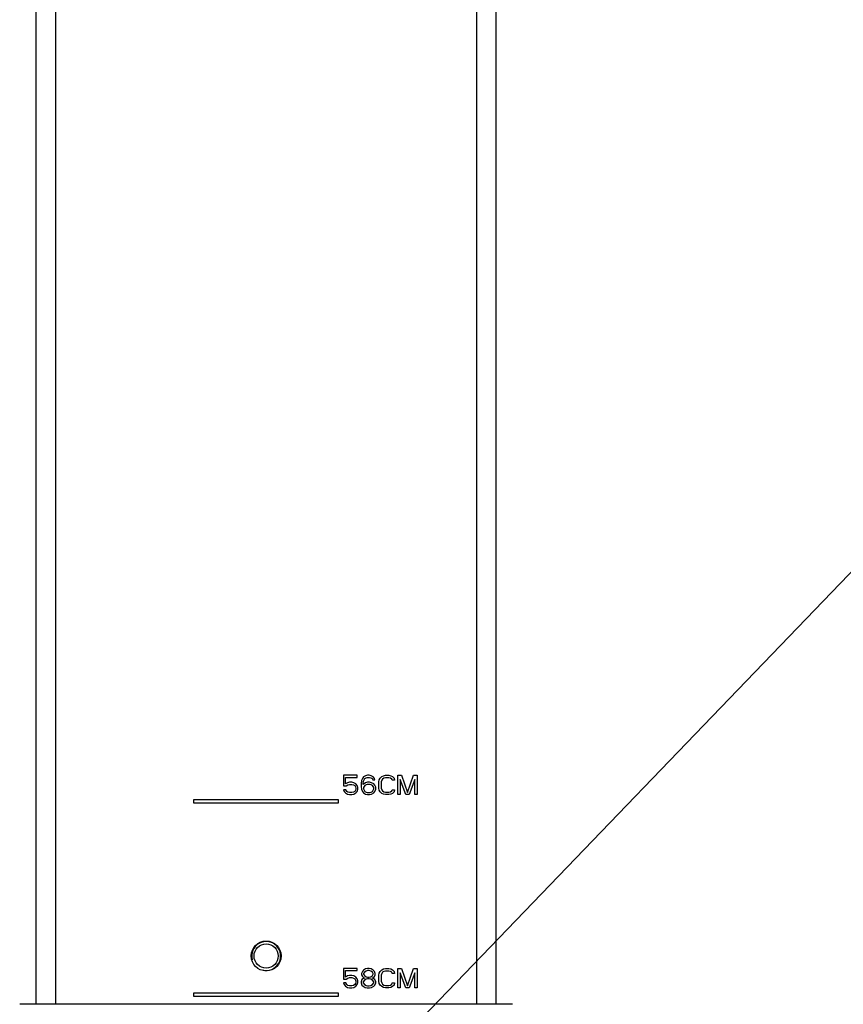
# Model space of a CAD drawing. Header units: millimetres. Extents: x 142 to 682, y 119 to 469.
# Tile 21 of 26: x 583 to 604, y 418 to 444. Entities that reach past the tile are written whole.
import ezdxf

# ---------------------------------------------------------------- set-up
doc = ezdxf.new("R2010")
doc.units = ezdxf.units.MM
doc.header["$LTSCALE"] = 46.255
doc.layers.get('0').update_dxf_attribs({"linetype": 'CONTINUOUS'})
doc.layers.add('00_COMPONENTS', color=7, linetype='CONTINUOUS')
doc.layers.add('50_ALL_DETAILS', color=7, linetype='CONTINUOUS')
doc.styles.get("Standard").update_dxf_attribs({"font": 'simfang.ttf'})
doc.dimstyles.get("Standard").update_dxf_attribs({"dimtxt": 3, "dimasz": 3, "dimexe": 2.5, "dimexo": 0.5, "dimtad": 1, "dimdsep": 46, "dimtxsty": 'STANDARD', "dimblk": '_FILLED', "dimblk1": '_FILLED', "dimblk2": '_FILLED', "dimcen": 0.09, "dimclrt": 3, "dimazin": 2, "dimtol": 1, "dimtp": 0.01, "dimtm": 0.01, "dimtfac": 1, "dimtofl": 0, "dimtmove": 0, "dimatfit": 3, "dimldrblk": '_FILLED', "dimfxl": 1, "dimtolj": 1, "dimarcsym": 0})

# ---------------------------------------------------------------- blocks, each defined once
blk = doc.blocks.new('_FILLED')
at = {"color": 0, "linetype": 'ByBlock'}
blk.add_solid([(0, 0), (-1, 0.1667), (-1, -0.1667)], dxfattribs=at)

msp = doc.modelspace()

# ---------------------------------------------------------------- linework, layer by layer
at = {"layer": '00_COMPONENTS'}
for p, q in [((583.9831, 468.6549), (583.9831, 418.0799)), ((594.8831, 418.0799), (594.8831, 468.6549)), ((583.4831, 418.0799), (583.4831, 452.1549)), ((595.3831, 418.0799), (595.3831, 452.1549)), ((591.4331, 424.0049), (591.4331, 423.7283)), ((591.7873, 424.0049), (591.4331, 424.0049)), ((591.4852, 423.7815), (591.4852, 423.9517)), ((591.4852, 423.9517), (591.7873, 423.9517)), ((591.7873, 423.9517), (591.7873, 424.0049)), ((591.9227, 423.9198), (591.9019, 423.8666)), ((591.954, 423.9623), (591.9227, 423.9198)), ((592.006, 423.9942), (591.954, 423.9623)), ((591.9644, 423.8878), (591.9852, 423.9198)), ((591.9852, 423.9198), (592.0165, 423.941)), ((592.0581, 424.0049), (592.006, 423.9942)), ((592.0165, 423.941), (592.0477, 423.9517)), ((592.0477, 423.9517), (592.1102, 423.9517)), ((592.0998, 424.0049), (592.0581, 424.0049)), ((592.1519, 423.9942), (592.0998, 424.0049)), ((592.1102, 423.9517), (592.1415, 423.941)), ((592.1415, 423.941), (592.1727, 423.9198)), ((592.204, 423.9623), (592.1519, 423.9942)), ((592.1727, 423.9198), (592.1935, 423.8878)), ((592.2352, 423.9198), (592.204, 423.9623)), ((592.2456, 423.8878), (592.2352, 423.9198)), ((592.3602, 423.8878), (592.381, 423.9304)), ((592.381, 423.9304), (592.4227, 423.973)), ((592.4227, 423.973), (592.4644, 423.9942)), ((592.4435, 423.9091), (592.4227, 423.8772)), ((592.4748, 423.9304), (592.4435, 423.9091)), ((592.4644, 423.9942), (592.5165, 424.0049)), ((592.5165, 423.941), (592.4748, 423.9304)), ((592.5165, 424.0049), (592.6102, 424.0049)), ((592.6102, 423.941), (592.5165, 423.941)), ((592.6102, 424.0049), (592.6623, 423.9942)), ((592.6519, 423.9304), (592.6102, 423.941)), ((592.6831, 423.9091), (592.6519, 423.9304)), ((592.6623, 423.9942), (592.704, 423.973)), ((592.6935, 423.8772), (592.6831, 423.9091)), ((592.704, 423.973), (592.7456, 423.9304)), ((592.7456, 423.9304), (592.756, 423.8772)), ((592.8394, 423.5049), (592.8394, 424.0049)), ((592.8394, 424.0049), (592.9331, 424.0049)), ((592.9331, 424.0049), (593.0894, 423.5581)), ((593.0894, 423.5581), (593.2456, 424.0049)), ((593.2456, 424.0049), (593.3394, 424.0049)), ((593.3394, 424.0049), (593.3394, 423.5049)), ((591.4331, 423.7283), (591.506, 423.7283)), ((591.5373, 423.8134), (591.4852, 423.7815)), ((591.506, 423.7283), (591.5477, 423.7602)), ((591.5894, 423.824), (591.5373, 423.8134)), ((591.5477, 423.7602), (591.5894, 423.7708)), ((591.6519, 423.824), (591.5894, 423.824)), ((591.5894, 423.7708), (591.6519, 423.7708)), ((591.704, 423.8134), (591.6519, 423.824)), ((591.6519, 423.7708), (591.6935, 423.7602)), ((591.6935, 423.7602), (591.7248, 423.7389)), ((591.756, 423.7815), (591.704, 423.8134)), ((591.7248, 423.7389), (591.7456, 423.707)), ((591.7456, 423.707), (591.756, 423.6751)), ((591.756, 423.6538), (591.7456, 423.6219)), ((591.7873, 423.7389), (591.756, 423.7815)), ((591.756, 423.6751), (591.756, 423.6538)), ((591.8081, 423.6857), (591.7873, 423.7389)), ((591.8081, 423.6432), (591.8081, 423.6857)), ((591.9019, 423.8666), (591.8915, 423.7921)), ((591.8915, 423.7921), (591.8915, 423.7176)), ((591.8915, 423.7176), (591.9019, 423.6432)), ((591.9435, 423.7921), (591.954, 423.8559)), ((592.006, 423.8134), (591.9435, 423.7708)), ((591.9435, 423.7708), (591.9435, 423.7921)), ((591.954, 423.8559), (591.9644, 423.8878)), ((591.9644, 423.7176), (591.954, 423.6857)), ((591.954, 423.6857), (591.954, 423.6538)), ((591.954, 423.6538), (591.9644, 423.6219)), ((591.9852, 423.7389), (591.9644, 423.7176)), ((592.0165, 423.7602), (591.9852, 423.7389)), ((592.0581, 423.824), (592.006, 423.8134)), ((592.0477, 423.7708), (592.0165, 423.7602)), ((592.1206, 423.7708), (592.0477, 423.7708)), ((592.1102, 423.824), (592.0581, 423.824)), ((592.1623, 423.8134), (592.1102, 423.824)), ((592.1519, 423.7602), (592.1206, 423.7708)), ((592.1831, 423.7389), (592.1519, 423.7602)), ((592.2144, 423.7815), (592.1623, 423.8134)), ((592.204, 423.7176), (592.1831, 423.7389)), ((592.1935, 423.8878), (592.2456, 423.8878)), ((592.2144, 423.6857), (592.204, 423.7176)), ((592.204, 423.6219), (592.2144, 423.6538)), ((592.2456, 423.7496), (592.2144, 423.7815)), ((592.2144, 423.6538), (592.2144, 423.6857)), ((592.2665, 423.6964), (592.2456, 423.7496)), ((592.2665, 423.6432), (592.2665, 423.6964)), ((592.3498, 423.8347), (592.3602, 423.8878)), ((592.3498, 423.6751), (592.3498, 423.8347)), ((592.3602, 423.6219), (592.3498, 423.6751)), ((592.4227, 423.8772), (592.4123, 423.8347)), ((592.4123, 423.8347), (592.4123, 423.6751)), ((592.4123, 423.6751), (592.4227, 423.6325)), ((592.756, 423.8772), (592.6935, 423.8772)), ((592.9019, 423.8985), (592.9019, 423.5049)), ((593.0477, 423.5049), (592.9019, 423.8985)), ((593.2769, 423.8985), (593.131, 423.5049)), ((593.2769, 423.5049), (593.2769, 423.8985)), ((591.4331, 423.6325), (591.454, 423.59)), ((591.4956, 423.6325), (591.4331, 423.6325)), ((591.454, 423.59), (591.4852, 423.5474)), ((591.4852, 423.5474), (591.5373, 423.5155)), ((591.5165, 423.59), (591.4956, 423.6325)), ((591.5477, 423.5687), (591.5165, 423.59)), ((591.5373, 423.5155), (591.5894, 423.5049)), ((591.5894, 423.5581), (591.5477, 423.5687)), ((591.6519, 423.5581), (591.5894, 423.5581)), ((591.5894, 423.5049), (591.6519, 423.5049)), ((591.6935, 423.5687), (591.6519, 423.5581)), ((591.6519, 423.5049), (591.704, 423.5155)), ((591.7248, 423.59), (591.6935, 423.5687)), ((591.704, 423.5155), (591.756, 423.5474)), ((591.7456, 423.6219), (591.7248, 423.59)), ((591.756, 423.5474), (591.7873, 423.59)), ((591.7873, 423.59), (591.8081, 423.6432)), ((591.9019, 423.6432), (591.9227, 423.59)), ((591.9227, 423.59), (591.954, 423.5474)), ((591.954, 423.5474), (592.006, 423.5155)), ((591.9644, 423.6219), (591.9852, 423.59)), ((591.9852, 423.59), (592.0165, 423.5687)), ((592.006, 423.5155), (592.0581, 423.5049)), ((592.0165, 423.5687), (592.0477, 423.5581)), ((592.0477, 423.5581), (592.1206, 423.5581)), ((592.0581, 423.5049), (592.1102, 423.5049)), ((592.1102, 423.5049), (592.1623, 423.5155)), ((592.1206, 423.5581), (592.1519, 423.5687)), ((592.1519, 423.5687), (592.1831, 423.59)), ((592.1623, 423.5155), (592.2144, 423.5474)), ((592.1831, 423.59), (592.204, 423.6219)), ((592.2144, 423.5474), (592.2456, 423.59)), ((592.2456, 423.59), (592.2665, 423.6432)), ((592.381, 423.5793), (592.3602, 423.6219)), ((592.4227, 423.5368), (592.381, 423.5793)), ((592.4227, 423.6325), (592.4435, 423.6006)), ((592.4644, 423.5155), (592.4227, 423.5368)), ((592.4435, 423.6006), (592.4748, 423.5793)), ((592.5165, 423.5049), (592.4644, 423.5155)), ((592.4748, 423.5793), (592.5165, 423.5687)), ((592.5165, 423.5687), (592.6102, 423.5687)), ((592.6102, 423.5049), (592.5165, 423.5049)), ((592.6102, 423.5687), (592.6519, 423.5793)), ((592.6623, 423.5155), (592.6102, 423.5049)), ((592.6519, 423.5793), (592.6831, 423.6006)), ((592.704, 423.5368), (592.6623, 423.5155)), ((592.6831, 423.6006), (592.6935, 423.6325)), ((592.6935, 423.6325), (592.756, 423.6325)), ((592.7456, 423.5793), (592.704, 423.5368)), ((592.756, 423.6325), (592.7456, 423.5793)), ((592.9019, 423.5049), (592.8394, 423.5049)), ((593.131, 423.5049), (593.0477, 423.5049)), ((593.3394, 423.5049), (593.2769, 423.5049)), ((587.5581, 423.3674), (587.5581, 423.2924)), ((591.3081, 423.3674), (587.5581, 423.3674)), ((587.5581, 423.2924), (591.3081, 423.2924)), ((591.3081, 423.2924), (591.3081, 423.3674)), ((591.4331, 419.0049), (591.4331, 418.7283)), ((591.7873, 419.0049), (591.4331, 419.0049)), ((591.4852, 418.7815), (591.4852, 418.9517)), ((591.4852, 418.9517), (591.7873, 418.9517)), ((591.5373, 418.8134), (591.4852, 418.7815)), ((591.5894, 418.824), (591.5373, 418.8134)), ((591.6519, 418.824), (591.5894, 418.824)), ((591.704, 418.8134), (591.6519, 418.824)), ((591.756, 418.7815), (591.704, 418.8134)), ((591.7873, 418.9517), (591.7873, 419.0049)), ((591.9227, 418.9304), (591.9019, 418.8772)), ((591.9019, 418.8772), (591.9019, 418.8453)), ((591.9019, 418.8453), (591.9227, 418.8027)), ((591.954, 418.9623), (591.9227, 418.9304)), ((592.006, 418.9942), (591.954, 418.9623)), ((591.9748, 418.9091), (591.954, 418.8772)), ((591.954, 418.8772), (591.954, 418.8559)), ((591.954, 418.8559), (591.9748, 418.824)), ((592.0165, 418.941), (591.9748, 418.9091)), ((591.9748, 418.824), (592.0165, 418.7921)), ((592.0581, 419.0049), (592.006, 418.9942)), ((592.0581, 418.9517), (592.0165, 418.941)), ((592.0998, 419.0049), (592.0581, 419.0049)), ((592.0998, 418.9517), (592.0581, 418.9517)), ((592.1519, 418.9942), (592.0998, 419.0049)), ((592.1415, 418.941), (592.0998, 418.9517)), ((592.1831, 418.9091), (592.1415, 418.941)), ((592.1415, 418.7921), (592.1831, 418.824)), ((592.204, 418.9623), (592.1519, 418.9942)), ((592.204, 418.8772), (592.1831, 418.9091)), ((592.1831, 418.824), (592.204, 418.8559)), ((592.2352, 418.9304), (592.204, 418.9623)), ((592.204, 418.8559), (592.204, 418.8772)), ((592.256, 418.8772), (592.2352, 418.9304)), ((592.2352, 418.8027), (592.256, 418.8453)), ((592.256, 418.8453), (592.256, 418.8772)), ((592.3498, 418.8347), (592.3602, 418.8878)), ((592.3498, 418.6751), (592.3498, 418.8347)), ((592.3602, 418.8878), (592.381, 418.9304)), ((592.381, 418.9304), (592.4227, 418.973)), ((592.4227, 418.8772), (592.4123, 418.8347)), ((592.4123, 418.8347), (592.4123, 418.6751)), ((592.4227, 418.973), (592.4644, 418.9942)), ((592.4435, 418.9091), (592.4227, 418.8772)), ((592.4748, 418.9304), (592.4435, 418.9091)), ((592.4644, 418.9942), (592.5165, 419.0049)), ((592.5165, 418.941), (592.4748, 418.9304)), ((592.5165, 419.0049), (592.6102, 419.0049)), ((592.6102, 418.941), (592.5165, 418.941)), ((592.6102, 419.0049), (592.6623, 418.9942)), ((592.6519, 418.9304), (592.6102, 418.941)), ((592.6831, 418.9091), (592.6519, 418.9304)), ((592.6623, 418.9942), (592.704, 418.973)), ((592.6935, 418.8772), (592.6831, 418.9091)), ((592.756, 418.8772), (592.6935, 418.8772)), ((592.704, 418.973), (592.7456, 418.9304)), ((592.7456, 418.9304), (592.756, 418.8772)), ((592.8394, 418.5049), (592.8394, 419.0049)), ((592.8394, 419.0049), (592.9331, 419.0049)), ((592.9019, 418.8985), (592.9019, 418.5049)), ((593.0477, 418.5049), (592.9019, 418.8985)), ((592.9331, 419.0049), (593.0894, 418.5581)), ((593.0894, 418.5581), (593.2456, 419.0049)), ((593.2769, 418.8985), (593.131, 418.5049)), ((593.2456, 419.0049), (593.3394, 419.0049)), ((593.2769, 418.5049), (593.2769, 418.8985)), ((593.3394, 419.0049), (593.3394, 418.5049)), ((591.4331, 418.7283), (591.506, 418.7283)), ((591.4331, 418.6325), (591.454, 418.59)), ((591.4956, 418.6325), (591.4331, 418.6325)), ((591.454, 418.59), (591.4852, 418.5474)), ((591.5165, 418.59), (591.4956, 418.6325)), ((591.506, 418.7283), (591.5477, 418.7602)), ((591.5477, 418.5687), (591.5165, 418.59)), ((591.5477, 418.7602), (591.5894, 418.7708)), ((591.5894, 418.5581), (591.5477, 418.5687)), ((591.5894, 418.7708), (591.6519, 418.7708)), ((591.6519, 418.5581), (591.5894, 418.5581)), ((591.6519, 418.7708), (591.6935, 418.7602)), ((591.6935, 418.5687), (591.6519, 418.5581)), ((591.6935, 418.7602), (591.7248, 418.7389)), ((591.7248, 418.59), (591.6935, 418.5687)), ((591.7248, 418.7389), (591.7456, 418.707)), ((591.7456, 418.6219), (591.7248, 418.59)), ((591.7456, 418.707), (591.756, 418.6751)), ((591.756, 418.6538), (591.7456, 418.6219)), ((591.7873, 418.7389), (591.756, 418.7815)), ((591.756, 418.6751), (591.756, 418.6538)), ((591.756, 418.5474), (591.7873, 418.59)), ((591.8081, 418.6857), (591.7873, 418.7389)), ((591.7873, 418.59), (591.8081, 418.6432)), ((591.8081, 418.6432), (591.8081, 418.6857)), ((591.9123, 418.7176), (591.8915, 418.6644)), ((591.8915, 418.6644), (591.8915, 418.6325)), ((591.8915, 418.6325), (591.9123, 418.5793)), ((591.954, 418.7496), (591.9123, 418.7176)), ((591.9123, 418.5793), (591.9435, 418.5474)), ((591.9227, 418.8027), (591.954, 418.7708)), ((591.9748, 418.707), (591.9435, 418.6644)), ((591.9435, 418.6644), (591.9435, 418.6325)), ((591.9435, 418.6325), (591.9748, 418.59)), ((591.954, 418.7708), (591.9748, 418.7602)), ((591.9748, 418.7602), (591.954, 418.7496)), ((592.0165, 418.7283), (591.9748, 418.707)), ((591.9748, 418.59), (592.0165, 418.5687)), ((592.0165, 418.7921), (592.0581, 418.7815)), ((592.0581, 418.7389), (592.0165, 418.7283)), ((592.0165, 418.5687), (592.0581, 418.5581)), ((592.0581, 418.7815), (592.0998, 418.7815)), ((592.0998, 418.7389), (592.0581, 418.7389)), ((592.0581, 418.5581), (592.0998, 418.5581)), ((592.0998, 418.7815), (592.1415, 418.7921)), ((592.1415, 418.7283), (592.0998, 418.7389)), ((592.0998, 418.5581), (592.1415, 418.5687)), ((592.1831, 418.707), (592.1415, 418.7283)), ((592.1415, 418.5687), (592.1831, 418.59)), ((592.1831, 418.7602), (592.204, 418.7708)), ((592.204, 418.7496), (592.1831, 418.7602)), ((592.2144, 418.6644), (592.1831, 418.707)), ((592.1831, 418.59), (592.2144, 418.6325)), ((592.204, 418.7708), (592.2352, 418.8027)), ((592.2456, 418.7176), (592.204, 418.7496)), ((592.2144, 418.6325), (592.2144, 418.6644)), ((592.2144, 418.5474), (592.2456, 418.5793)), ((592.2665, 418.6644), (592.2456, 418.7176)), ((592.2456, 418.5793), (592.2665, 418.6325)), ((592.2665, 418.6325), (592.2665, 418.6644)), ((592.3602, 418.6219), (592.3498, 418.6751)), ((592.381, 418.5793), (592.3602, 418.6219)), ((592.4227, 418.5368), (592.381, 418.5793)), ((592.4123, 418.6751), (592.4227, 418.6325)), ((592.4227, 418.6325), (592.4435, 418.6006)), ((592.4435, 418.6006), (592.4748, 418.5793)), ((592.4748, 418.5793), (592.5165, 418.5687)), ((592.5165, 418.5687), (592.6102, 418.5687)), ((592.6102, 418.5687), (592.6519, 418.5793)), ((592.6519, 418.5793), (592.6831, 418.6006)), ((592.6831, 418.6006), (592.6935, 418.6325)), ((592.6935, 418.6325), (592.756, 418.6325)), ((592.7456, 418.5793), (592.704, 418.5368)), ((592.756, 418.6325), (592.7456, 418.5793)), ((587.5581, 418.3674), (587.5581, 418.2924)), ((591.3081, 418.3674), (587.5581, 418.3674)), ((591.3081, 418.2924), (591.3081, 418.3674)), ((591.4852, 418.5474), (591.5373, 418.5155)), ((591.5373, 418.5155), (591.5894, 418.5049)), ((591.5894, 418.5049), (591.6519, 418.5049)), ((591.6519, 418.5049), (591.704, 418.5155)), ((591.704, 418.5155), (591.756, 418.5474)), ((591.9435, 418.5474), (591.9956, 418.5155)), ((591.9956, 418.5155), (592.0477, 418.5049)), ((592.0477, 418.5049), (592.1102, 418.5049)), ((592.1102, 418.5049), (592.1623, 418.5155)), ((592.1623, 418.5155), (592.2144, 418.5474)), ((592.4644, 418.5155), (592.4227, 418.5368)), ((592.5165, 418.5049), (592.4644, 418.5155)), ((592.6102, 418.5049), (592.5165, 418.5049)), ((592.6623, 418.5155), (592.6102, 418.5049)), ((592.704, 418.5368), (592.6623, 418.5155)), ((592.9019, 418.5049), (592.8394, 418.5049)), ((593.131, 418.5049), (593.0477, 418.5049)), ((593.3394, 418.5049), (593.2769, 418.5049)), ((595.4081, 418.0799), (583.0581, 418.0799)), ((587.5581, 418.2924), (591.3081, 418.2924)), ((595.8081, 418.0799), (595.4081, 418.0799))]:
    msp.add_line(p, q, dxfattribs=at)
for radius in [0.3875, 0.3125]:
    msp.add_circle((589.4331, 419.3299), radius, dxfattribs=at)
msp.add_arc((589.4331, 419.3299), 0.375, 255, 195, dxfattribs=at)

# ---------------------------------------------------------------- leaders
at = {"layer": '50_ALL_DETAILS', "annotation_type": 0, "has_hookline": 1, "hookline_direction": 0, "text_width": 67.56}
msp.add_leader([(590.2673, 414.4041), (606.3605, 431.137), (607.7355, 432.637), (610.7355, 432.637)], dimstyle='STANDARD', override={"dimtad": 0}, dxfattribs=at)

doc.saveas('drawing.dxf')
